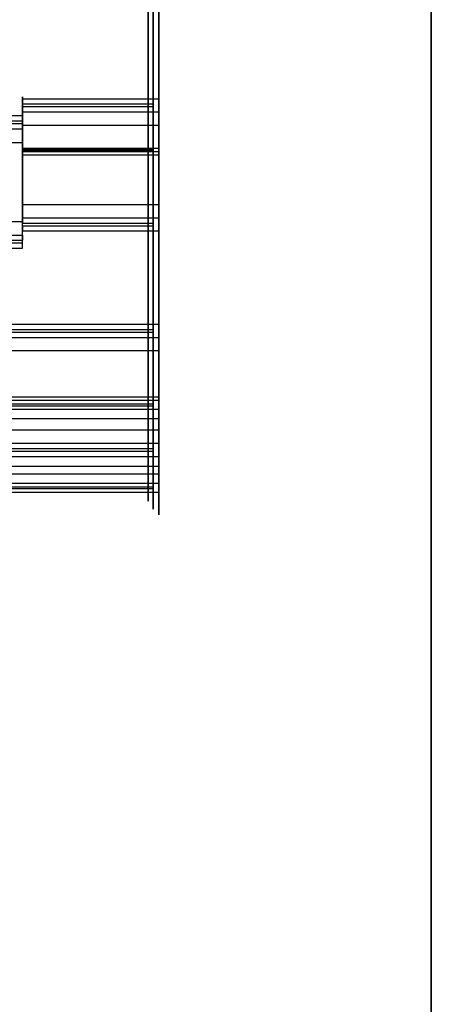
# Model space of a CAD drawing. Header units: millimetres. Extents: x 0 to 20, y -30 to 115.
# Tile 65 of 78: x 12.45 to 20, y 78.62 to 96.67. Entities that reach past the tile are written whole.
import ezdxf

# ---------------------------------------------------------------- set-up
doc = ezdxf.new("R2010")
doc.units = ezdxf.units.MM
doc.header["$MEASUREMENT"] = 0
doc.layers.add('Default', color=7, linetype='Continuous', true_color=0x000000)

msp = doc.modelspace()

# ---------------------------------------------------------------- linework, layer by layer
at = {"layer": 'Default'}
for p, q in [((15, 89.686, 145.568), (15, 102.218, 134.082)), ((15, 89.517, 145.384), (15, 102.049, 133.897)), ((15, 89.348, 145.199), (15, 101.881, 133.713)), ((15, 100.867, 132.607), (15, 88.334, 144.094)), ((15, 100.698, 132.423), (15, 88.166, 143.909)), ((15, 100.529, 132.239), (15, 87.997, 143.725)), ((15, 91.079, 87.125), (15, 95.211, 70.635)), ((15, 90.836, 87.064), (15, 94.969, 70.574)), ((15, 90.594, 87.004), (15, 94.726, 70.513)), ((15, 93.271, 70.149), (15, 89.139, 86.639)), ((15, 93.029, 70.088), (15, 88.896, 86.578)), ((15, 92.786, 70.027), (15, 88.654, 86.518))]:
    msp.add_line(p, q, dxfattribs=at)
at = {"layer": 'Default', "extrusion": (1, -8.89334e-15, -2.22849e-15)}
for centre, radius, start, end in [((93.999, 70.331, 15), 1.25, 284.0675, 14.0675), ((93.999, 70.331, 15), 1, 284.0675, 14.0675), ((93.999, 70.331, 15), 1.25, 194.0675, 284.0675), ((89.866, 86.821, 15), 1.25, 14.0675, 194.0675), ((89.866, 86.821, 15), 1, 14.0675, 194.0675), ((89.866, 86.821, 15), 0.75, 14.0675, 194.0675)]:
    msp.add_arc(centre, radius, start, end, dxfattribs=at)
at = {"layer": 'Default', "extrusion": (1, -3.28323e-14, 1.53521e-14)}
msp.add_arc((93.999, 70.331, 15), 0.75, 284.0675, 14.0675, dxfattribs=at)
at = {"layer": 'Default', "extrusion": (1, -2.20788e-14, -2.01827e-14)}
msp.add_arc((93.999, 70.331, 15), 1, 194.0675, 284.0675, dxfattribs=at)
at = {"layer": 'Default', "extrusion": (1, 8.68722e-15, 2.17105e-14)}
msp.add_arc((93.999, 70.331, 15), 0.75, 194.0675, 284.0675, dxfattribs=at)
at = {"layer": 'Default', "extrusion": (1, 3.27741e-13, 3.57593e-13)}
for radius in [1.25, 1, 0.75]:
    msp.add_arc((88.841, 144.647, 15), radius, 47.4942, 227.4942, dxfattribs=at)
at = {"layer": 'Default'}
for points, weights, degree, knots in [([(20, 75.272, 170.835), (20, 75.272, 170.862), (20, 75.262, 170.886), (20, 75.243, 170.905), (20, 75.224, 170.924), (20, 75.199, 170.935), (20, 75.172, 170.935), (20, 73.1, 170.934), (20, 71.028, 170.922), (20, 68.956, 170.892), (20, 67.138, 170.867), (20, 65.32, 170.828), (20, 63.502, 170.771), (20, 61.946, 170.722), (20, 60.391, 170.659), (20, 58.836, 170.576), (20, 57.516, 170.506), (20, 56.197, 170.421), (20, 54.879, 170.316), (20, 53.77, 170.227), (20, 52.662, 170.123), (20, 51.556, 169.996), (20, 50.652, 169.893), (20, 49.749, 169.774), (20, 48.849, 169.634), (20, 48.08, 169.514), (20, 47.314, 169.378), (20, 46.553, 169.218), (20, 45.918, 169.085), (20, 45.287, 168.935), (20, 44.662, 168.763), (20, 44.137, 168.618), (20, 43.616, 168.457), (20, 43.103, 168.276), (20, 42.662, 168.12), (20, 42.227, 167.95), (20, 41.799, 167.764), (20, 41.42, 167.599), (20, 41.046, 167.422), (20, 40.677, 167.235), (20, 40.472, 167.131), (20, 40.269, 167.025), (20, 40.066, 166.916), (20, 39.863, 166.808), (20, 39.662, 166.698), (20, 39.46, 166.587), (20, 38.216, 165.902), (20, 36.993, 165.178), (20, 35.806, 164.396), (20, 34.709, 163.673), (20, 33.643, 162.901), (20, 32.628, 162.067), (20, 32.142, 161.668), (20, 31.668, 161.255), (20, 31.208, 160.827), (20, 30.756, 160.406), (20, 30.318, 159.972), (20, 29.895, 159.522), (20, 29.065, 158.641), (20, 28.293, 157.703), (20, 27.588, 156.719), (20, 26.902, 155.76), (20, 26.279, 154.756), (20, 25.727, 153.713), (20, 25.458, 153.204), (20, 25.205, 152.685), (20, 24.971, 152.158), (20, 24.741, 151.64), (20, 24.529, 151.114), (20, 24.335, 150.581), (20, 23.961, 149.554), (20, 23.657, 148.502), (20, 23.41, 147.437), (20, 23.184, 146.463), (20, 23.007, 145.478), (20, 22.874, 144.488), (20, 22.815, 144.044), (20, 22.765, 143.6), (20, 22.724, 143.155), (20, 22.692, 142.808), (20, 22.666, 142.46), (20, 22.646, 142.112), (20, 22.625, 141.75), (20, 22.611, 141.387), (20, 22.608, 141.024), (20, 22.605, 140.693), (20, 22.611, 140.362), (20, 22.63, 140.031), (20, 22.648, 139.717), (20, 22.677, 139.402), (20, 22.718, 139.09), (20, 22.759, 138.777), (20, 22.813, 138.466), (20, 22.876, 138.157), (20, 22.943, 137.833), (20, 23.022, 137.51), (20, 23.108, 137.19), (20, 23.155, 137.02), (20, 23.203, 136.85), (20, 23.253, 136.68), (20, 23.327, 136.432), (20, 23.404, 136.185), (20, 23.485, 135.938), (20, 23.613, 135.545), (20, 23.749, 135.155), (20, 23.892, 134.767), (20, 24.048, 134.346), (20, 24.213, 133.927), (20, 24.386, 133.512), (20, 24.764, 132.606), (20, 25.183, 131.717), (20, 25.645, 130.851), (20, 25.89, 130.393), (20, 26.147, 129.941), (20, 26.417, 129.497), (20, 26.694, 129.043), (20, 26.984, 128.598), (20, 27.288, 128.162), (20, 27.914, 127.266), (20, 28.598, 126.411), (20, 29.327, 125.597), (20, 30.09, 124.745), (20, 30.903, 123.938), (20, 31.754, 123.173), (20, 32.197, 122.775), (20, 32.649, 122.389), (20, 33.111, 122.013), (20, 33.586, 121.627), (20, 34.07, 121.252), (20, 34.562, 120.888), (20, 35.593, 120.127), (20, 36.66, 119.416), (20, 37.762, 118.762), (20, 38.934, 118.067), (20, 40.144, 117.437), (20, 41.386, 116.876), (20, 42.039, 116.581), (20, 42.701, 116.305), (20, 43.369, 116.049), (20, 44.063, 115.784), (20, 44.764, 115.539), (20, 45.472, 115.315), (20, 46.964, 114.843), (20, 48.484, 114.463), (20, 50.021, 114.169), (20, 51.658, 113.856), (20, 53.314, 113.643), (20, 54.977, 113.525), (20, 55.846, 113.464), (20, 56.717, 113.429), (20, 57.588, 113.419), (20, 58.484, 113.41), (20, 59.381, 113.428), (20, 60.276, 113.472), (20, 61.195, 113.517), (20, 62.113, 113.588), (20, 63.028, 113.683), (20, 63.964, 113.78), (20, 64.897, 113.901), (20, 65.827, 114.043), (20, 66.774, 114.189), (20, 67.718, 114.356), (20, 68.657, 114.544), (20, 69.609, 114.735), (20, 70.557, 114.946), (20, 71.501, 115.176), (20, 73.409, 115.642), (20, 75.298, 116.186), (20, 77.165, 116.798), (20, 79.022, 117.406), (20, 80.857, 118.083), (20, 82.663, 118.827), (20, 83.546, 119.191), (20, 84.421, 119.57), (20, 85.289, 119.967), (20, 86.134, 120.352), (20, 86.971, 120.754), (20, 87.799, 121.174), (20, 88.597, 121.578), (20, 89.387, 121.998), (20, 90.167, 122.436), (20, 90.912, 122.855), (20, 91.647, 123.29), (20, 92.371, 123.743), (20, 93.718, 124.587), (20, 95.027, 125.492), (20, 96.287, 126.461), (20, 97.441, 127.348), (20, 98.556, 128.288), (20, 99.624, 129.277), (20, 100.128, 129.743), (20, 100.622, 130.22), (20, 101.106, 130.708), (20, 101.574, 131.178), (20, 102.032, 131.658), (20, 102.48, 132.147), (20, 103.334, 133.079), (20, 104.153, 134.045), (20, 104.929, 135.045), (20, 105.663, 135.99), (20, 106.359, 136.966), (20, 107.014, 137.968), (20, 107.33, 138.452), (20, 107.636, 138.943), (20, 107.932, 139.439), (20, 108.223, 139.926), (20, 108.503, 140.418), (20, 108.775, 140.915), (20, 109.294, 141.867), (20, 109.781, 142.837), (20, 110.239, 143.819), (20, 110.656, 144.712), (20, 111.049, 145.616), (20, 111.422, 146.528), (20, 111.59, 146.937), (20, 111.753, 147.348), (20, 111.913, 147.76), (20, 112.002, 147.991), (20, 112.091, 148.223), (20, 112.178, 148.455), (20, 112.313, 148.816), (20, 112.445, 149.179), (20, 112.569, 149.544), (20, 112.69, 149.897), (20, 112.804, 150.253), (20, 112.91, 150.611), (20, 113.018, 150.977), (20, 113.117, 151.346), (20, 113.207, 151.717), (20, 113.305, 152.116), (20, 113.392, 152.518), (20, 113.471, 152.921), (20, 113.56, 153.374), (20, 113.639, 153.829), (20, 113.71, 154.286), (20, 113.75, 154.539), (20, 113.787, 154.793), (20, 113.823, 155.047), (20, 113.898, 155.578), (20, 113.965, 156.111), (20, 114.027, 156.645), (20, 114.1, 157.276), (20, 114.165, 157.909), (20, 114.223, 158.543), (20, 114.285, 159.226), (20, 114.339, 159.91), (20, 114.385, 160.595), (20, 114.433, 161.311), (20, 114.472, 162.028), (20, 114.501, 162.746), (20, 114.531, 163.478), (20, 114.551, 164.21), (20, 114.559, 164.942), (20, 114.566, 165.671), (20, 114.563, 166.4), (20, 114.545, 167.129), (20, 114.527, 167.84), (20, 114.496, 168.55), (20, 114.449, 169.26), (20, 114.357, 170.634), (20, 114.205, 172.005), (20, 113.984, 173.364), (20, 113.875, 174.034), (20, 113.749, 174.7), (20, 113.606, 175.363), (20, 113.463, 176.027), (20, 113.303, 176.688), (20, 113.126, 177.344), (20, 112.947, 178.007), (20, 112.751, 178.665), (20, 112.539, 179.319), (20, 112.322, 179.984), (20, 112.089, 180.645), (20, 111.838, 181.299), (20, 111.32, 182.65), (20, 110.728, 183.974), (20, 110.062, 185.26), (20, 109.362, 186.612), (20, 108.58, 187.922), (20, 107.722, 189.18), (20, 107.274, 189.837), (20, 106.805, 190.481), (20, 106.317, 191.109), (20, 105.812, 191.757), (20, 105.288, 192.39), (20, 104.745, 193.007), (20, 103.61, 194.296), (20, 102.395, 195.515), (20, 101.118, 196.664), (20, 99.773, 197.873), (20, 98.359, 199.004), (20, 96.887, 200.055), (20, 96.126, 200.599), (20, 95.349, 201.121), (20, 94.559, 201.621), (20, 93.754, 202.131), (20, 92.934, 202.619), (20, 92.103, 203.086), (20, 91.263, 203.559), (20, 90.411, 204.01), (20, 89.55, 204.443), (20, 88.686, 204.877), (20, 87.812, 205.291), (20, 86.93, 205.687), (20, 86.053, 206.081), (20, 85.168, 206.456), (20, 84.276, 206.813), (20, 83.398, 207.165), (20, 82.513, 207.5), (20, 81.621, 207.817), (20, 79.912, 208.425), (20, 78.179, 208.968), (20, 76.428, 209.439), (20, 74.789, 209.88), (20, 73.133, 210.259), (20, 71.464, 210.572), (20, 69.896, 210.866), (20, 68.316, 211.103), (20, 66.73, 211.283), (20, 65.97, 211.369), (20, 65.208, 211.442), (20, 64.446, 211.502), (20, 63.701, 211.561), (20, 62.956, 211.607), (20, 62.209, 211.639), (20, 61.472, 211.67), (20, 60.735, 211.688), (20, 59.997, 211.691), (20, 59.259, 211.694), (20, 58.52, 211.682), (20, 57.783, 211.656), (20, 57.035, 211.629), (20, 56.288, 211.587), (20, 55.542, 211.53), (20, 54.776, 211.472), (20, 54.011, 211.398), (20, 53.248, 211.31), (20, 52.455, 211.219), (20, 51.665, 211.113), (20, 50.876, 210.994), (20, 50.054, 210.87), (20, 49.235, 210.731), (20, 48.418, 210.581), (20, 47.576, 210.426), (20, 46.737, 210.258), (20, 45.9, 210.079), (20, 45.049, 209.897), (20, 44.2, 209.702), (20, 43.354, 209.496), (20, 41.659, 209.084), (20, 39.976, 208.626), (20, 38.306, 208.122), (20, 37.489, 207.875), (20, 36.676, 207.617), (20, 35.867, 207.346), (20, 35.078, 207.082), (20, 34.294, 206.807), (20, 33.514, 206.518), (20, 31.997, 205.956), (20, 30.499, 205.344), (20, 29.026, 204.676), (20, 27.578, 204.019), (20, 26.153, 203.307), (20, 24.759, 202.54), (20, 24.058, 202.155), (20, 23.365, 201.756), (20, 22.68, 201.344), (20, 21.991, 200.93), (20, 21.309, 200.502), (20, 20.635, 200.064), (20, 19.302, 199.197), (20, 17.997, 198.286), (20, 16.719, 197.339), (20, 15.51, 196.443), (20, 14.325, 195.513), (20, 13.167, 194.55), (20, 12.631, 194.104), (20, 12.1, 193.65), (20, 11.577, 193.189), (20, 11.082, 192.751), (20, 10.594, 192.306), (20, 10.114, 191.851), (20, 9.649, 191.409), (20, 9.192, 190.957), (20, 8.745, 190.496), (20, 8.297, 190.032), (20, 7.86, 189.559), (20, 7.433, 189.076), (20, 6.992, 188.575), (20, 6.562, 188.065), (20, 6.143, 187.545), (20, 5.696, 186.992), (20, 5.262, 186.429), (20, 4.838, 185.859), (20, 4.375, 185.238), (20, 3.924, 184.608), (20, 3.483, 183.972), (20, 3.001, 183.278), (20, 2.53, 182.577), (20, 2.07, 181.869), (20, 1.579, 181.113), (20, 1.1, 180.349), (20, 0.632, 179.578), (20, 0.143, 178.769), (20, -0.334, 177.953), (20, -0.796, 177.129), (20, -1.273, 176.279), (20, -1.735, 175.42), (20, -2.18, 174.553), (20, -2.633, 173.671), (20, -3.069, 172.78), (20, -3.485, 171.88), (20, -3.694, 171.428), (20, -3.898, 170.973), (20, -4.097, 170.517), (20, -4.296, 170.06), (20, -4.489, 169.602), (20, -4.677, 169.141), (20, -5.05, 168.227), (20, -5.403, 167.304), (20, -5.737, 166.374), (20, -6.384, 164.577), (20, -6.964, 162.756), (20, -7.486, 160.919), (20, -7.963, 159.239), (20, -8.393, 157.544), (20, -8.778, 155.84), (20, -8.95, 155.076), (20, -9.114, 154.31), (20, -9.267, 153.542), (20, -9.408, 152.834), (20, -9.541, 152.125), (20, -9.662, 151.413), (20, -9.775, 150.747), (20, -9.878, 150.079), (20, -9.969, 149.41), (20, -10.056, 148.77), (20, -10.133, 148.129), (20, -10.198, 147.486), (20, -10.262, 146.857), (20, -10.315, 146.226), (20, -10.357, 145.595), (20, -10.4, 144.961), (20, -10.431, 144.326), (20, -10.454, 143.691), (20, -10.477, 143.036), (20, -10.491, 142.382), (20, -10.496, 141.727), (20, -10.502, 141.041), (20, -10.498, 140.355), (20, -10.484, 139.67), (20, -10.453, 138.173), (20, -10.375, 136.677), (20, -10.256, 135.184), (20, -10.118, 133.471), (20, -9.927, 131.763), (20, -9.693, 130.06), (20, -9.563, 129.107), (20, -9.419, 128.156), (20, -9.263, 127.207), (20, -9.096, 126.191), (20, -8.915, 125.178), (20, -8.721, 124.167), (20, -8.303, 121.996), (20, -7.821, 119.836), (20, -7.268, 117.695), (20, -6.685, 115.434), (20, -6.024, 113.194), (20, -5.268, 110.985), (20, -4.885, 109.863), (20, -4.477, 108.75), (20, -4.043, 107.647), (20, -3.609, 106.543), (20, -3.149, 105.449), (20, -2.665, 104.366), (20, -1.703, 102.214), (20, -0.643, 100.107), (20, 0.519, 98.057), (20, 1.092, 97.047), (20, 1.689, 96.051), (20, 2.312, 95.072), (20, 2.925, 94.107), (20, 3.564, 93.158), (20, 4.228, 92.228), (20, 4.881, 91.315), (20, 5.559, 90.42), (20, 6.261, 89.544), (20, 6.949, 88.687), (20, 7.66, 87.848), (20, 8.392, 87.028), (20, 9.805, 85.443), (20, 11.295, 83.927), (20, 12.845, 82.477), (20, 14.311, 81.106), (20, 15.83, 79.795), (20, 17.392, 78.535), (20, 18.133, 77.938), (20, 18.883, 77.352), (20, 19.643, 76.78), (20, 20.379, 76.225), (20, 21.125, 75.683), (20, 21.882, 75.155), (20, 22.624, 74.638), (20, 23.376, 74.136), (20, 24.139, 73.649), (20, 24.895, 73.167), (20, 25.662, 72.7), (20, 26.439, 72.25), (20, 27.22, 71.797), (20, 28.011, 71.362), (20, 28.812, 70.944), (20, 29.627, 70.519), (20, 30.451, 70.111), (20, 31.283, 69.721), (20, 32.141, 69.319), (20, 33.006, 68.935), (20, 33.879, 68.569), (20, 34.777, 68.192), (20, 35.683, 67.834), (20, 36.596, 67.495), (20, 38.477, 66.796), (20, 40.389, 66.178), (20, 42.324, 65.645), (20, 44.304, 65.101), (20, 46.31, 64.646), (20, 48.333, 64.296), (20, 49.451, 64.102), (20, 50.573, 63.94), (20, 51.7, 63.813), (20, 52.76, 63.694), (20, 53.823, 63.605), (20, 54.888, 63.545), (20, 56.011, 63.482), (20, 57.136, 63.452), (20, 58.26, 63.45), (20, 59.473, 63.447), (20, 60.685, 63.477), (20, 61.896, 63.533), (20, 63.224, 63.595), (20, 64.551, 63.687), (20, 65.875, 63.802), (20, 67.345, 63.931), (20, 68.813, 64.087), (20, 70.278, 64.264), (20, 71.92, 64.462), (20, 73.559, 64.685), (20, 75.194, 64.934), (20, 77.053, 65.217), (20, 78.906, 65.532), (20, 80.754, 65.876), (20, 82.875, 66.27), (20, 84.989, 66.702), (20, 87.097, 67.165), (20, 89.528, 67.698), (20, 91.949, 68.271), (20, 94.363, 68.876), (20, 97.15, 69.574), (20, 99.926, 70.314), (20, 102.693, 71.086), (20, 105.85, 71.966), (20, 108.995, 72.888), (20, 112.131, 73.841)], [1, 0.949241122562, 0.949241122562, 1, 0.949241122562, 0.949241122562, 1, 1, 1, 1, 1, 1, 1, 1, 1, 1, 1, 1, 1, 1, 1, 1, 1, 1, 1, 1, 1, 1, 1, 1, 1, 1, 1, 1, 1, 1, 1, 1, 1, 1, 1, 1, 1, 1, 1, 1, 1, 1, 1, 1, 1, 1, 1, 1, 1, 1, 1, 1, 1, 1, 1, 1, 1, 1, 1, 1, 1, 1, 1, 1, 1, 1, 1, 1, 1, 1, 1, 1, 1, 1, 1, 1, 1, 1, 1, 1, 1, 1, 1, 1, 1, 1, 1, 1, 1, 1, 1, 1, 1, 1, 1, 1, 1, 1, 1, 1, 1, 1, 1, 1, 1, 1, 1, 1, 1, 1, 1, 1, 1, 1, 1, 1, 1, 1, 1, 1, 1, 1, 1, 1, 1, 1, 1, 1, 1, 1, 1, 1, 1, 1, 1, 1, 1, 1, 1, 1, 1, 1, 1, 1, 1, 1, 1, 1, 1, 1, 1, 1, 1, 1, 1, 1, 1, 1, 1, 1, 1, 1, 1, 1, 1, 1, 1, 1, 1, 1, 1, 1, 1, 1, 1, 1, 1, 1, 1, 1, 1, 1, 1, 1, 1, 1, 1, 1, 1, 1, 1, 1, 1, 1, 1, 1, 1, 1, 1, 1, 1, 1, 1, 1, 1, 1, 1, 1, 1, 1, 1, 1, 1, 1, 1, 1, 1, 1, 1, 1, 1, 1, 1, 1, 1, 1, 1, 1, 1, 1, 1, 1, 1, 1, 1, 1, 1, 1, 1, 1, 1, 1, 1, 1, 1, 1, 1, 1, 1, 1, 1, 1, 1, 1, 1, 1, 1, 1, 1, 1, 1, 1, 1, 1, 1, 1, 1, 1, 1, 1, 1, 1, 1, 1, 1, 1, 1, 1, 1, 1, 1, 1, 1, 1, 1, 1, 1, 1, 1, 1, 1, 1, 1, 1, 1, 1, 1, 1, 1, 1, 1, 1, 1, 1, 1, 1, 1, 1, 1, 1, 1, 1, 1, 1, 1, 1, 1, 1, 1, 1, 1, 1, 1, 1, 1, 1, 1, 1, 1, 1, 1, 1, 1, 1, 1, 1, 1, 1, 1, 1, 1, 1, 1, 1, 1, 1, 1, 1, 1, 1, 1, 1, 1, 1, 1, 1, 1, 1, 1, 1, 1, 1, 1, 1, 1, 1, 1, 1, 1, 1, 1, 1, 1, 1, 1, 1, 1, 1, 1, 1, 1, 1, 1, 1, 1, 1, 1, 1, 1, 1, 1, 1, 1, 1, 1, 1, 1, 1, 1, 1, 1, 1, 1, 1, 1, 1, 1, 1, 1, 1, 1, 1, 1, 1, 1, 1, 1, 1, 1, 1, 1, 1, 1, 1, 1, 1, 1, 1, 1, 1, 1, 1, 1, 1, 1, 1, 1, 1, 1, 1, 1, 1, 1, 1, 1, 1, 1, 1, 1, 1, 1, 1, 1, 1, 1, 1, 1, 1, 1, 1, 1, 1, 1, 1, 1, 1, 1, 1, 1, 1, 1, 1, 1, 1, 1, 1, 1, 1, 1, 1, 1, 1, 1, 1, 1, 1, 1, 1, 1, 1, 1, 1, 1, 1, 1, 1, 1, 1, 1, 1, 1, 1, 1, 1, 1, 1, 1, 1, 1, 1, 1, 1, 1, 1, 1, 1, 1, 1, 1, 1, 1, 1, 1, 1, 1, 1, 1, 1, 1, 1, 1, 1, 1, 1, 1, 1, 1, 1, 1, 1, 1, 1, 1, 1, 1, 1, 1, 1, 1, 1, 1, 1, 1, 1, 1, 1], 3, [-2157.615122, -2157.615122, -2157.615122, -2157.615122, -2157.536573, -2157.536573, -2157.536573, -2157.458024, -2157.458024, -2157.458024, -2151.241466, -2151.241466, -2151.241466, -2145.786844, -2145.786844, -2145.786844, -2141.116129, -2141.116129, -2141.116129, -2137.15093, -2137.15093, -2137.15093, -2133.812421, -2133.812421, -2133.812421, -2131.080546, -2131.080546, -2131.080546, -2128.746674, -2128.746674, -2128.746674, -2126.802122, -2126.802122, -2126.802122, -2125.167695, -2125.167695, -2125.167695, -2123.76648, -2123.76648, -2123.76648, -2122.526711, -2122.526711, -2122.526711, -2121.837375, -2121.837375, -2121.837375, -2121.14804, -2121.14804, -2121.14804, -2116.88639, -2116.88639, -2116.88639, -2112.944536, -2112.944536, -2112.944536, -2111.058314, -2111.058314, -2111.058314, -2109.207009, -2109.207009, -2109.207009, -2105.573763, -2105.573763, -2105.573763, -2102.036259, -2102.036259, -2102.036259, -2100.306846, -2100.306846, -2100.306846, -2098.605759, -2098.605759, -2098.605759, -2095.326144, -2095.326144, -2095.326144, -2092.32765, -2092.32765, -2092.32765, -2090.986356, -2090.986356, -2090.986356, -2089.940445, -2089.940445, -2089.940445, -2088.851736, -2088.851736, -2088.851736, -2087.858659, -2087.858659, -2087.858659, -2086.913061, -2086.913061, -2086.913061, -2085.966974, -2085.966974, -2085.966974, -2084.972271, -2084.972271, -2084.972271, -2084.441848, -2084.441848, -2084.441848, -2083.664748, -2083.664748, -2083.664748, -2082.4248, -2082.4248, -2082.4248, -2081.075696, -2081.075696, -2081.075696, -2078.130804, -2078.130804, -2078.130804, -2076.572116, -2076.572116, -2076.572116, -2074.977708, -2074.977708, -2074.977708, -2071.699306, -2071.699306, -2071.699306, -2068.267498, -2068.267498, -2068.267498, -2066.482214, -2066.482214, -2066.482214, -2064.645245, -2064.645245, -2064.645245, -2060.802545, -2060.802545, -2060.802545, -2056.714258, -2056.714258, -2056.714258, -2054.565639, -2054.565639, -2054.565639, -2052.338424, -2052.338424, -2052.338424, -2047.644331, -2047.644331, -2047.644331, -2042.643743, -2042.643743, -2042.643743, -2040.03035, -2040.03035, -2040.03035, -2037.34107, -2037.34107, -2037.34107, -2034.580721, -2034.580721, -2034.580721, -2031.758311, -2031.758311, -2031.758311, -2028.884439, -2028.884439, -2028.884439, -2025.970978, -2025.970978, -2025.970978, -2020.077806, -2020.077806, -2020.077806, -2014.21536, -2014.21536, -2014.21536, -2011.353009, -2011.353009, -2011.353009, -2008.568025, -2008.568025, -2008.568025, -2005.883625, -2005.883625, -2005.883625, -2003.321002, -2003.321002, -2003.321002, -1998.553281, -1998.553281, -1998.553281, -1994.184746, -1994.184746, -1994.184746, -1992.124521, -1992.124521, -1992.124521, -1990.135296, -1990.135296, -1990.135296, -1986.340241, -1986.340241, -1986.340241, -1982.748102, -1982.748102, -1982.748102, -1981.013437, -1981.013437, -1981.013437, -1979.314006, -1979.314006, -1979.314006, -1976.061079, -1976.061079, -1976.061079, -1973.104953, -1973.104953, -1973.104953, -1971.77905, -1971.77905, -1971.77905, -1971.035278, -1971.035278, -1971.035278, -1969.877899, -1969.877899, -1969.877899, -1968.757829, -1968.757829, -1968.757829, -1967.612576, -1967.612576, -1967.612576, -1966.379381, -1966.379381, -1966.379381, -1964.994299, -1964.994299, -1964.994299, -1964.224841, -1964.224841, -1964.224841, -1962.613912, -1962.613912, -1962.613912, -1960.705783, -1960.705783, -1960.705783, -1958.647333, -1958.647333, -1958.647333, -1956.492712, -1956.492712, -1956.492712, -1954.295572, -1954.295572, -1954.295572, -1952.108789, -1952.108789, -1952.108789, -1949.975384, -1949.975384, -1949.975384, -1945.843383, -1945.843383, -1945.843383, -1943.808987, -1943.808987, -1943.808987, -1941.770878, -1941.770878, -1941.770878, -1939.71011, -1939.71011, -1939.71011, -1937.60967, -1937.60967, -1937.60967, -1933.266202, -1933.266202, -1933.266202, -1928.697909, -1928.697909, -1928.697909, -1926.311109, -1926.311109, -1926.311109, -1923.846402, -1923.846402, -1923.846402, -1918.693338, -1918.693338, -1918.693338, -1913.267712, -1913.267712, -1913.267712, -1910.46157, -1910.46157, -1910.46157, -1907.602037, -1907.602037, -1907.602037, -1904.709875, -1904.709875, -1904.709875, -1901.809438, -1901.809438, -1901.809438, -1898.926498, -1898.926498, -1898.926498, -1896.087838, -1896.087838, -1896.087838, -1890.645531, -1890.645531, -1890.645531, -1885.553459, -1885.553459, -1885.553459, -1880.764386, -1880.764386, -1880.764386, -1878.470055, -1878.470055, -1878.470055, -1876.229422, -1876.229422, -1876.229422, -1874.016136, -1874.016136, -1874.016136, -1871.801542, -1871.801542, -1871.801542, -1869.556616, -1869.556616, -1869.556616, -1867.252216, -1867.252216, -1867.252216, -1864.859422, -1864.859422, -1864.859422, -1862.366545, -1862.366545, -1862.366545, -1859.798958, -1859.798958, -1859.798958, -1857.187239, -1857.187239, -1857.187239, -1851.954715, -1851.954715, -1851.954715, -1849.395473, -1849.395473, -1849.395473, -1846.900238, -1846.900238, -1846.900238, -1842.048956, -1842.048956, -1842.048956, -1837.275674, -1837.275674, -1837.275674, -1834.877061, -1834.877061, -1834.877061, -1832.463945, -1832.463945, -1832.463945, -1827.692678, -1827.692678, -1827.692678, -1823.176359, -1823.176359, -1823.176359, -1821.082827, -1821.082827, -1821.082827, -1819.100807, -1819.100807, -1819.100807, -1817.173722, -1817.173722, -1817.173722, -1815.240261, -1815.240261, -1815.240261, -1813.238392, -1813.238392, -1813.238392, -1811.106038, -1811.106038, -1811.106038, -1808.782575, -1808.782575, -1808.782575, -1806.249204, -1806.249204, -1806.249204, -1803.544076, -1803.544076, -1803.544076, -1800.708859, -1800.708859, -1800.708859, -1797.784253, -1797.784253, -1797.784253, -1794.809648, -1794.809648, -1794.809648, -1793.315431, -1793.315431, -1793.315431, -1791.822874, -1791.822874, -1791.822874, -1788.859478, -1788.859478, -1788.859478, -1783.12976, -1783.12976, -1783.12976, -1777.888422, -1777.888422, -1777.888422, -1775.538251, -1775.538251, -1775.538251, -1773.373368, -1773.373368, -1773.373368, -1771.346655, -1771.346655, -1771.346655, -1769.409017, -1769.409017, -1769.409017, -1767.511261, -1767.511261, -1767.511261, -1765.604419, -1765.604419, -1765.604419, -1763.640377, -1763.640377, -1763.640377, -1761.582713, -1761.582713, -1761.582713, -1757.090674, -1757.090674, -1757.090674, -1751.935582, -1751.935582, -1751.935582, -1749.050056, -1749.050056, -1749.050056, -1745.961933, -1745.961933, -1745.961933, -1739.327495, -1739.327495, -1739.327495, -1732.323965, -1732.323965, -1732.323965, -1728.767907, -1728.767907, -1728.767907, -1725.208704, -1725.208704, -1725.208704, -1718.139492, -1718.139492, -1718.139492, -1714.657211, -1714.657211, -1714.657211, -1711.226922, -1711.226922, -1711.226922, -1707.859959, -1707.859959, -1707.859959, -1704.562595, -1704.562595, -1704.562595, -1698.192818, -1698.192818, -1698.192818, -1692.174098, -1692.174098, -1692.174098, -1689.319845, -1689.319845, -1689.319845, -1686.552892, -1686.552892, -1686.552892, -1683.839986, -1683.839986, -1683.839986, -1681.146908, -1681.146908, -1681.146908, -1678.43878, -1678.43878, -1678.43878, -1675.680391, -1675.680391, -1675.680391, -1672.84029, -1672.84029, -1672.84029, -1669.919024, -1669.919024, -1669.919024, -1663.89741, -1663.89741, -1663.89741, -1657.736013, -1657.736013, -1657.736013, -1654.33464, -1654.33464, -1654.33464, -1651.135097, -1651.135097, -1651.135097, -1647.761009, -1647.761009, -1647.761009, -1644.123795, -1644.123795, -1644.123795, -1640.135156, -1640.135156, -1640.135156, -1635.708188, -1635.708188, -1635.708188, -1630.746364, -1630.746364, -1630.746364, -1625.107211, -1625.107211, -1625.107211, -1618.634305, -1618.634305, -1618.634305, -1611.16893, -1611.16893, -1611.16893, -1602.550654, -1602.550654, -1602.550654, -1592.718399, -1592.718399, -1592.718399, -1592.718399]), ([(14.9, 88.751, 86.542), (14.9, 88.471, 87.657), (14.9, 89.587, 87.937), (14.9, 90.702, 88.216), (14.9, 90.982, 87.101)], [1, 0.707106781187, 1, 0.707106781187, 1], 2, [18.570796, 18.570796, 18.570796, 20.141593, 20.141593, 21.712389, 21.712389, 21.712389]), ([(15, 88.654, 86.518), (15, 88.35, 87.73), (15, 89.563, 88.034), (15, 90.775, 88.338), (15, 91.079, 87.125)], [1, 0.707106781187, 1, 0.707106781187, 1], 2, [18.570796, 18.570796, 18.570796, 20.141593, 20.141593, 21.712389, 21.712389, 21.712389]), ([(14.804, 90.836, 87.064), (14.804, 90.593, 88.034), (14.804, 89.623, 87.791), (14.804, 88.653, 87.548), (14.804, 88.896, 86.578)], [1, 0.707106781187, 1, 0.707106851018, 0.999999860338], 2, [-20.865739, -20.865739, -20.865739, -19.356194, -19.356194, -17.84665, -17.84665, -17.84665]), ([(14.9, 90.933, 87.089), (14.9, 90.666, 88.156), (14.9, 89.599, 87.888), (14.9, 88.532, 87.621), (14.9, 88.799, 86.554)], [1, 0.707106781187, 1, 0.707106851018, 0.999999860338], 2, [-20.865739, -20.865739, -20.865739, -19.356194, -19.356194, -17.84665, -17.84665, -17.84665]), ([(15, 90.836, 87.064), (15, 90.593, 88.034), (15, 89.623, 87.791), (15, 88.653, 87.548), (15, 88.896, 86.578)], [1, 0.707106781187, 1, 0.707106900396, 1], 2, [-20.865739, -20.865739, -20.865739, -19.356194, -19.356194, -17.84665, -17.84665, -17.84665]), ([(14.804, 89.139, 86.639), (14.804, 88.957, 87.367), (14.804, 89.684, 87.549), (14.804, 90.412, 87.731), (14.804, 90.594, 87.004)], [0.999999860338, 0.707106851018, 1, 0.707106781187, 1], 2, [-61.271428, -61.271428, -61.271428, -59.63938, -59.63938, -58.007332, -58.007332, -58.007332]), ([(15, 89.139, 86.639), (15, 88.957, 87.367), (15, 89.684, 87.549), (15, 90.412, 87.731), (15, 90.594, 87.004)], [0.999999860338, 0.707106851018, 1, 0.707106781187, 1], 2, [-61.271428, -61.271428, -61.271428, -59.63938, -59.63938, -58.007332, -58.007332, -58.007332]), ([(15, 89.745, 87.306), (15, 89.26, 87.185), (15, 89.381, 86.7), (15, 89.503, 86.215), (15, 89.988, 86.336), (15, 90.473, 86.458), (15, 90.351, 86.943), (15, 90.23, 87.428), (15, 89.745, 87.306)], [1, 0.707106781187, 1, 0.707106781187, 1, 0.707106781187, 1, 0.707106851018, 0.999999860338], 2, [0, 0, 0, 1.178097, 1.178097, 2.356195, 2.356195, 3.534292, 3.534292, 4.712389, 4.712389, 4.712389]), ([(14.804, 89.517, 145.384), (14.804, 88.78, 146.059), (14.804, 88.104, 145.322), (14.804, 87.428, 144.585), (14.804, 88.166, 143.909)], [1, 0.707106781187, 1, 0.707106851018, 0.999999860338], 2, [-20.865739, -20.865739, -20.865739, -19.356194, -19.356194, -17.84665, -17.84665, -17.84665]), ([(14.9, 88.064, 143.799), (14.9, 87.216, 144.576), (14.9, 87.993, 145.424), (14.9, 88.77, 146.271), (14.9, 89.618, 145.494)], [1, 0.707106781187, 1, 0.707106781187, 1], 2, [18.570796, 18.570796, 18.570796, 20.141593, 20.141593, 21.712389, 21.712389, 21.712389]), ([(14.9, 89.584, 145.457), (14.9, 88.774, 146.201), (14.9, 88.03, 145.39), (14.9, 87.287, 144.579), (14.9, 88.098, 143.836)], [1, 0.707106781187, 1, 0.707106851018, 0.999999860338], 2, [-20.865739, -20.865739, -20.865739, -19.356194, -19.356194, -17.84665, -17.84665, -17.84665]), ([(15, 87.997, 143.725), (15, 87.075, 144.57), (15, 87.92, 145.491), (15, 88.764, 146.413), (15, 89.686, 145.568)], [1, 0.707106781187, 1, 0.707106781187, 1], 2, [18.570796, 18.570796, 18.570796, 20.141593, 20.141593, 21.712389, 21.712389, 21.712389]), ([(15, 89.517, 145.384), (15, 88.78, 146.059), (15, 88.104, 145.322), (15, 87.428, 144.585), (15, 88.166, 143.909)], [1, 0.707106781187, 1, 0.707106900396, 1], 2, [-20.865739, -20.865739, -20.865739, -19.356194, -19.356194, -17.84665, -17.84665, -17.84665]), ([(14.804, 88.334, 144.094), (14.804, 87.782, 144.6), (14.804, 88.288, 145.153), (14.804, 88.795, 145.706), (14.804, 89.348, 145.199)], [0.999999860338, 0.707106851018, 1, 0.707106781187, 1], 2, [-61.271428, -61.271428, -61.271428, -59.63938, -59.63938, -58.007332, -58.007332, -58.007332]), ([(15, 88.334, 144.094), (15, 87.782, 144.6), (15, 88.288, 145.153), (15, 88.795, 145.706), (15, 89.348, 145.199)], [0.999999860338, 0.707106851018, 1, 0.707106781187, 1], 2, [-61.271428, -61.271428, -61.271428, -59.63938, -59.63938, -58.007332, -58.007332, -58.007332]), ([(15, 88.473, 144.984), (15, 88.135, 144.616), (15, 88.503, 144.278), (15, 88.872, 143.94), (15, 89.21, 144.309), (15, 89.548, 144.677), (15, 89.179, 145.015), (15, 88.81, 145.353), (15, 88.473, 144.984)], [1, 0.707106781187, 1, 0.707106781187, 1, 0.707106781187, 1, 0.707106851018, 0.999999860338], 2, [0, 0, 0, 1.178097, 1.178097, 2.356195, 2.356195, 3.534292, 3.534292, 4.712389, 4.712389, 4.712389])]:
    msp.add_rational_spline(points, weights, degree=degree, knots=knots, dxfattribs=at)
msp.add_open_spline([(20, 112.059, 74.08), (20, 91.918, 67.961), (20, 79.692, 65.663), (20, 70.464, 64.538), (20, 61.222, 63.411), (20, 54.987, 63.46), (20, 48.942, 64.447), (20, 42.898, 65.434), (20, 37.043, 67.359), (20, 31.979, 69.674), (20, 26.915, 71.989), (20, 22.642, 74.694), (20, 18.178, 78.228), (20, 13.714, 81.761), (20, 9.06, 86.123), (20, 5.079, 91.484), (20, 1.098, 96.846), (20, -2.21, 103.206), (20, -4.595, 109.822), (20, -6.981, 116.439), (20, -8.445, 123.311), (20, -9.279, 128.928), (20, -10.113, 134.545), (20, -10.318, 138.907), (20, -10.23, 142.782), (20, -10.142, 146.657), (20, -9.762, 150.044), (20, -8.796, 154.589), (20, -7.83, 159.134), (20, -6.278, 164.836), (20, -3.937, 170.258), (20, -1.595, 175.68), (20, 1.537, 180.822), (20, 4.23, 184.599), (20, 6.923, 188.377), (20, 9.177, 190.789), (20, 12.28, 193.47), (20, 15.382, 196.151), (20, 19.334, 199.099), (20, 23.432, 201.5), (20, 27.53, 203.9), (20, 31.775, 205.752), (20, 36.56, 207.312), (20, 41.346, 208.871), (20, 46.674, 210.139), (20, 51.416, 210.821), (20, 56.158, 211.503), (20, 60.314, 211.601), (20, 64.793, 211.223), (20, 69.271, 210.845), (20, 74.072, 209.992), (20, 79.224, 208.36), (20, 84.376, 206.727), (20, 89.879, 204.314), (20, 94.591, 201.305), (20, 99.304, 198.295), (20, 103.226, 194.688), (20, 106.154, 190.911), (20, 109.081, 187.134), (20, 111.013, 183.186), (20, 112.286, 179.287), (20, 113.559, 175.388), (20, 114.174, 171.538), (20, 114.291, 167.273), (20, 114.408, 163.008), (20, 114.028, 158.329), (20, 113.589, 155.174), (20, 113.149, 152.018), (20, 112.652, 150.385), (20, 111.774, 148.094), (20, 110.896, 145.804), (20, 109.637, 142.855), (20, 107.939, 139.943), (20, 106.241, 137.031), (20, 104.105, 134.155), (20, 101.353, 131.316), (20, 98.601, 128.477), (20, 95.235, 125.675), (20, 90.83, 123.104), (20, 86.425, 120.533), (20, 80.98, 118.193), (20, 75.389, 116.5), (20, 69.798, 114.806), (20, 64.061, 113.758), (20, 58.763, 113.673), (20, 53.465, 113.587), (20, 48.606, 114.465), (20, 44.464, 115.915), (20, 40.322, 117.365), (20, 36.897, 119.387), (20, 34.028, 121.605), (20, 31.16, 123.823), (20, 28.847, 126.235), (20, 27.12, 128.855), (20, 25.393, 131.474), (20, 24.252, 134.301), (20, 23.593, 136.421), (20, 22.935, 138.542), (20, 22.759, 139.955), (20, 22.905, 142.258), (20, 23.052, 144.561), (20, 23.52, 147.753), (20, 24.705, 150.86), (20, 25.891, 153.967), (20, 27.794, 156.989), (20, 30.311, 159.597), (20, 32.828, 162.204), (20, 35.96, 164.397), (20, 39.853, 166.517), (20, 43.742, 168.635), (20, 48.389, 170.68), (20, 75.172, 170.685)], degree=3, knots=[-2671.24739, -2671.24739, -2671.24739, -2671.24739, -2657.3919, -2657.3919, -2657.3919, -2643.514485, -2643.514485, -2643.514485, -2629.637069, -2629.637069, -2629.637069, -2615.759654, -2615.759654, -2615.759654, -2601.882239, -2601.882239, -2601.882239, -2588.004824, -2588.004824, -2588.004824, -2574.127408, -2574.127408, -2574.127408, -2560.249993, -2560.249993, -2560.249993, -2546.372578, -2546.372578, -2546.372578, -2532.495163, -2532.495163, -2532.495163, -2518.617747, -2518.617747, -2518.617747, -2504.740332, -2504.740332, -2504.740332, -2490.862917, -2490.862917, -2490.862917, -2476.985502, -2476.985502, -2476.985502, -2463.108086, -2463.108086, -2463.108086, -2449.230671, -2449.230671, -2449.230671, -2435.353256, -2435.353256, -2435.353256, -2421.475841, -2421.475841, -2421.475841, -2407.598425, -2407.598425, -2407.598425, -2393.72101, -2393.72101, -2393.72101, -2379.843595, -2379.843595, -2379.843595, -2365.96618, -2365.96618, -2365.96618, -2352.088764, -2352.088764, -2352.088764, -2338.211349, -2338.211349, -2338.211349, -2324.333934, -2324.333934, -2324.333934, -2310.456519, -2310.456519, -2310.456519, -2296.579103, -2296.579103, -2296.579103, -2282.701688, -2282.701688, -2282.701688, -2268.824273, -2268.824273, -2268.824273, -2254.946857, -2254.946857, -2254.946857, -2241.069442, -2241.069442, -2241.069442, -2227.192027, -2227.192027, -2227.192027, -2213.314612, -2213.314612, -2213.314612, -2199.437196, -2199.437196, -2199.437196, -2185.559781, -2185.559781, -2185.559781, -2171.682366, -2171.682366, -2171.682366, -2157.822183, -2157.822183, -2157.822183, -2157.822183], dxfattribs=at)
for points, degree in [([(14.9, 89.618, 145.494), (14.9, 95.885, 139.751), (14.9, 102.151, 134.008)], 2), ([(15, 89.686, 145.568), (15, 95.952, 139.825), (15, 102.218, 134.082)], 2), ([(14.804, 102.049, 133.897), (14.804, 95.783, 139.641), (14.804, 89.517, 145.384)], 2), ([(14.9, 102.117, 133.971), (14.9, 95.851, 139.714), (14.9, 89.584, 145.457)], 2), ([(15, 102.049, 133.897), (15, 95.783, 139.641), (15, 89.517, 145.384)], 2), ([(14.804, 89.348, 145.199), (14.804, 95.614, 139.456), (14.804, 101.881, 133.713)], 2), ([(15, 89.348, 145.199), (15, 95.614, 139.456), (15, 101.881, 133.713)], 2), ([(14.804, 100.867, 132.607), (14.804, 94.601, 138.35), (14.804, 88.334, 144.094)], 2), ([(15, 100.867, 132.607), (15, 94.601, 138.35), (15, 88.334, 144.094)], 2), ([(14.804, 88.166, 143.909), (14.804, 94.432, 138.166), (14.804, 100.698, 132.423)], 2), ([(14.9, 88.098, 143.836), (14.9, 94.364, 138.092), (14.9, 100.631, 132.349)], 2), ([(14.9, 100.597, 132.312), (14.9, 94.33, 138.056), (14.9, 88.064, 143.799)], 2), ([(15, 88.166, 143.909), (15, 94.432, 138.166), (15, 100.698, 132.423)], 2), ([(15, 100.529, 132.239), (15, 94.263, 137.982), (15, 87.997, 143.725)], 2), ([(15, 95.211, 70.635), (13.75, 95.211, 70.635), (12.5, 95.211, 70.635)], 2), ([(12.5, 95.211, 70.635), (12.5, 95.056, 71.254), (12.5, 94.901, 71.873)], 2), ([(12.5, 95.114, 70.611), (12.5, 95.163, 70.623), (12.5, 95.211, 70.635)], 2), ([(12.5, 95.114, 70.611), (12.5, 94.959, 71.23), (12.5, 94.804, 71.848)], 2), ([(14.9, 95.114, 70.611), (14.1, 95.114, 70.611), (13.3, 95.114, 70.611), (12.5, 95.114, 70.611)], 3), ([(14.9, 90.982, 87.101), (14.9, 93.048, 78.856), (14.9, 95.114, 70.611)], 2), ([(15, 91.079, 87.125), (15, 93.145, 78.88), (15, 95.211, 70.635)], 2), ([(14.9, 95.066, 70.599), (14.1, 95.066, 70.599), (13.3, 95.066, 70.599), (12.5, 95.066, 70.599)], 3), ([(12.5, 94.969, 70.574), (12.5, 95.017, 70.586), (12.5, 95.066, 70.599)], 2), ([(12.5, 95.066, 70.599), (12.5, 94.911, 71.217), (12.5, 94.755, 71.836)], 2), ([(15, 94.969, 70.574), (13.75, 94.969, 70.574), (12.5, 94.969, 70.574)], 2), ([(12.5, 94.969, 70.574), (12.5, 94.814, 71.193), (12.5, 94.658, 71.812)], 2), ([(14.804, 94.969, 70.574), (13.652, 94.969, 70.574), (12.5, 94.969, 70.574)], 2), ([(12.5, 94.969, 70.574), (12.5, 94.814, 71.193), (12.5, 94.658, 71.812)], 2), ([(14.804, 94.969, 70.574), (14.804, 92.903, 78.819), (14.804, 90.836, 87.064)], 2), ([(14.9, 95.066, 70.599), (14.9, 93, 78.844), (14.9, 90.933, 87.089)], 2), ([(15, 94.969, 70.574), (15, 92.903, 78.819), (15, 90.836, 87.064)], 2), ([(12.5, 94.901, 71.873), (7.501, 94.901, 71.873), (2.502, 94.901, 71.873)], 2), ([(12.5, 94.804, 71.848), (7.501, 94.804, 71.848), (2.502, 94.804, 71.848)], 2), ([(12.5, 94.755, 71.836), (7.501, 94.755, 71.836), (2.502, 94.755, 71.836)], 2), ([(12.5, 94.901, 71.873), (12.5, 94.852, 71.861), (12.5, 94.804, 71.848)], 2), ([(12.5, 94.755, 71.836), (12.5, 94.707, 71.824), (12.5, 94.658, 71.812)], 2), ([(12.5, 94.658, 71.812), (7.501, 94.658, 71.812), (2.502, 94.658, 71.812)], 2), ([(12.5, 94.658, 71.812), (7.501, 94.658, 71.812), (2.502, 94.658, 71.812)], 2), ([(14.804, 94.726, 70.513), (13.652, 94.726, 70.513), (12.5, 94.726, 70.513)], 2), ([(12.5, 94.416, 71.751), (12.5, 94.571, 71.132), (12.5, 94.726, 70.513)], 2), ([(15, 94.726, 70.513), (13.75, 94.726, 70.513), (12.5, 94.726, 70.513)], 2), ([(12.5, 94.416, 71.751), (12.5, 94.571, 71.132), (12.5, 94.726, 70.513)], 2), ([(14.804, 90.594, 87.004), (14.804, 92.66, 78.759), (14.804, 94.726, 70.513)], 2), ([(15, 90.594, 87.004), (15, 92.66, 78.759), (15, 94.726, 70.513)], 2), ([(2.502, 94.416, 71.751), (7.501, 94.416, 71.751), (12.5, 94.416, 71.751)], 2), ([(2.502, 94.416, 71.751), (7.501, 94.416, 71.751), (12.5, 94.416, 71.751)], 2), ([(15, 94.302, 69.119), (13.75, 94.302, 69.119), (12.5, 94.302, 69.119)], 2), ([(12.5, 94.302, 69.119), (12.5, 94.29, 69.167), (12.5, 94.278, 69.216)], 2), ([(14.9, 94.278, 69.216), (14.1, 94.278, 69.216), (13.3, 94.278, 69.216), (12.5, 94.278, 69.216)], 3), ([(14.9, 94.266, 69.264), (14.1, 94.266, 69.264), (13.3, 94.266, 69.264), (12.5, 94.266, 69.264)], 3), ([(12.5, 94.242, 69.361), (12.5, 94.254, 69.313), (12.5, 94.266, 69.264)], 2), ([(15, 94.242, 69.361), (13.75, 94.242, 69.361), (12.5, 94.242, 69.361)], 2), ([(14.804, 94.242, 69.361), (13.652, 94.242, 69.361), (12.5, 94.242, 69.361)], 2), ([(14.804, 94.181, 69.604), (13.652, 94.181, 69.604), (12.5, 94.181, 69.604)], 2), ([(15, 94.181, 69.604), (13.75, 94.181, 69.604), (12.5, 94.181, 69.604)], 2), ([(14.804, 93.271, 70.149), (13.652, 93.271, 70.149), (12.5, 93.271, 70.149)], 2), ([(12.5, 93.271, 70.149), (12.5, 93.116, 70.768), (12.5, 92.961, 71.387)], 2), ([(15, 93.271, 70.149), (13.75, 93.271, 70.149), (12.5, 93.271, 70.149)], 2), ([(12.5, 93.271, 70.149), (12.5, 93.116, 70.768), (12.5, 92.961, 71.387)], 2), ([(14.804, 93.271, 70.149), (14.804, 91.205, 78.394), (14.804, 89.139, 86.639)], 2), ([(15, 93.271, 70.149), (15, 91.205, 78.394), (15, 89.139, 86.639)], 2), ([(12.5, 92.961, 71.387), (7.501, 92.961, 71.387), (2.502, 92.961, 71.387)], 2), ([(12.5, 92.961, 71.387), (7.501, 92.961, 71.387), (2.502, 92.961, 71.387)], 2), ([(15, 93.029, 70.088), (13.75, 93.029, 70.088), (12.5, 93.029, 70.088)], 2), ([(12.5, 92.718, 71.326), (12.5, 92.873, 70.707), (12.5, 93.029, 70.088)], 2), ([(12.5, 93.029, 70.088), (12.5, 92.98, 70.076), (12.5, 92.932, 70.064)], 2), ([(14.804, 93.029, 70.088), (13.652, 93.029, 70.088), (12.5, 93.029, 70.088)], 2), ([(12.5, 92.718, 71.326), (12.5, 92.873, 70.707), (12.5, 93.029, 70.088)], 2), ([(14.804, 88.896, 86.578), (14.804, 90.963, 78.333), (14.804, 93.029, 70.088)], 2), ([(15, 88.896, 86.578), (15, 90.963, 78.333), (15, 93.029, 70.088)], 2), ([(14.9, 92.932, 70.064), (14.1, 92.932, 70.064), (13.3, 92.932, 70.064), (12.5, 92.932, 70.064)], 3), ([(12.5, 92.621, 71.301), (12.5, 92.776, 70.683), (12.5, 92.932, 70.064)], 2), ([(12.5, 92.573, 71.289), (12.5, 92.728, 70.67), (12.5, 92.883, 70.052)], 2), ([(14.9, 92.883, 70.052), (14.1, 92.883, 70.052), (13.3, 92.883, 70.052), (12.5, 92.883, 70.052)], 3), ([(12.5, 92.883, 70.052), (12.5, 92.835, 70.039), (12.5, 92.786, 70.027)], 2), ([(15, 92.786, 70.027), (13.75, 92.786, 70.027), (12.5, 92.786, 70.027)], 2), ([(12.5, 92.476, 71.265), (12.5, 92.631, 70.646), (12.5, 92.786, 70.027)], 2), ([(14.9, 88.799, 86.554), (14.9, 90.866, 78.309), (14.9, 92.932, 70.064)], 2), ([(14.9, 92.883, 70.052), (14.9, 90.817, 78.297), (14.9, 88.751, 86.542)], 2), ([(15, 92.786, 70.027), (15, 90.72, 78.272), (15, 88.654, 86.518)], 2), ([(2.502, 92.718, 71.326), (7.501, 92.718, 71.326), (12.5, 92.718, 71.326)], 2), ([(2.502, 92.718, 71.326), (7.501, 92.718, 71.326), (12.5, 92.718, 71.326)], 2), ([(2.502, 92.621, 71.301), (7.501, 92.621, 71.301), (12.5, 92.621, 71.301)], 2), ([(12.5, 92.718, 71.326), (12.5, 92.67, 71.314), (12.5, 92.621, 71.301)], 2), ([(2.502, 92.573, 71.289), (7.501, 92.573, 71.289), (12.5, 92.573, 71.289)], 2), ([(2.502, 92.476, 71.265), (7.501, 92.476, 71.265), (12.5, 92.476, 71.265)], 2), ([(12.5, 92.476, 71.265), (12.5, 92.524, 71.277), (12.5, 92.573, 71.289)], 2), ([(15, 91.079, 87.125), (7.5, 91.079, 87.125), (0, 91.079, 87.125)], 2), ([(14.9, 90.982, 87.101), (9.967, 90.982, 87.101), (5.033, 90.982, 87.101), (0.1, 90.982, 87.101)], 3), ([(15, 90.836, 87.064), (7.5, 90.836, 87.064), (0, 90.836, 87.064)], 2), ([(14.9, 90.933, 87.089), (9.967, 90.933, 87.089), (5.033, 90.933, 87.089), (0.1, 90.933, 87.089)], 3), ([(14.804, 90.836, 87.064), (7.5, 90.836, 87.064), (0.196, 90.836, 87.064)], 2), ([(15, 90.594, 87.004), (7.5, 90.594, 87.004), (0, 90.594, 87.004)], 2), ([(14.804, 90.594, 87.004), (7.5, 90.594, 87.004), (0.196, 90.594, 87.004)], 2), ([(15, 89.745, 87.306), (7.5, 89.745, 87.306), (0, 89.745, 87.306)], 2), ([(15, 89.686, 145.568), (7.5, 89.686, 145.568), (0, 89.686, 145.568)], 2), ([(15, 89.517, 145.384), (7.5, 89.517, 145.384), (0, 89.517, 145.384)], 2), ([(14.9, 89.618, 145.494), (9.967, 89.618, 145.494), (5.033, 89.618, 145.494), (0.1, 89.618, 145.494)], 3), ([(14.9, 89.584, 145.457), (9.967, 89.584, 145.457), (5.033, 89.584, 145.457), (0.1, 89.584, 145.457)], 3), ([(14.804, 89.517, 145.384), (7.5, 89.517, 145.384), (0.196, 89.517, 145.384)], 2), ([(15, 89.348, 145.199), (7.5, 89.348, 145.199), (0, 89.348, 145.199)], 2), ([(14.804, 89.348, 145.199), (7.5, 89.348, 145.199), (0.196, 89.348, 145.199)], 2), ([(15, 89.139, 86.639), (7.5, 89.139, 86.639), (0, 89.139, 86.639)], 2), ([(14.804, 89.139, 86.639), (7.5, 89.139, 86.639), (0.196, 89.139, 86.639)], 2), ([(15, 88.896, 86.578), (7.5, 88.896, 86.578), (0, 88.896, 86.578)], 2), ([(14.9, 88.799, 86.554), (9.967, 88.799, 86.554), (5.033, 88.799, 86.554), (0.1, 88.799, 86.554)], 3), ([(14.804, 88.896, 86.578), (7.5, 88.896, 86.578), (0.196, 88.896, 86.578)], 2), ([(15, 88.654, 86.518), (7.5, 88.654, 86.518), (0, 88.654, 86.518)], 2), ([(14.9, 88.751, 86.542), (9.967, 88.751, 86.542), (5.033, 88.751, 86.542), (0.1, 88.751, 86.542)], 3), ([(15, 88.473, 144.984), (7.5, 88.473, 144.984), (0, 88.473, 144.984)], 2), ([(15, 88.334, 144.094), (7.5, 88.334, 144.094), (0, 88.334, 144.094)], 2), ([(14.804, 88.334, 144.094), (7.5, 88.334, 144.094), (0.196, 88.334, 144.094)], 2), ([(15, 88.166, 143.909), (7.5, 88.166, 143.909), (0, 88.166, 143.909)], 2), ([(14.9, 88.098, 143.836), (9.967, 88.098, 143.836), (5.033, 88.098, 143.836), (0.1, 88.098, 143.836)], 3), ([(14.804, 88.166, 143.909), (7.5, 88.166, 143.909), (0.196, 88.166, 143.909)], 2), ([(15, 87.997, 143.725), (7.5, 87.997, 143.725), (0, 87.997, 143.725)], 2), ([(14.9, 88.064, 143.799), (9.967, 88.064, 143.799), (5.033, 88.064, 143.799), (0.1, 88.064, 143.799)], 3)]:
    msp.add_open_spline(points, degree=degree, dxfattribs=at)
for points, weights in [([(12.5, 94.302, 69.119), (12.5, 95.515, 69.422), (12.5, 95.211, 70.635)], [1, 0.707106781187, 1]), ([(12.5, 94.278, 69.216), (12.5, 95.394, 69.495), (12.5, 95.114, 70.611)], [1, 0.707106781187, 1]), ([(14.9, 95.114, 70.611), (14.9, 95.394, 69.495), (14.9, 94.278, 69.216)], [0.999999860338, 0.70710699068, 0.999999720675]), ([(15, 95.211, 70.635), (15, 95.515, 69.422), (15, 94.302, 69.119)], [1, 0.707106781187, 1]), ([(12.5, 94.266, 69.264), (12.5, 95.333, 69.532), (12.5, 95.066, 70.599)], [1, 0.707106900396, 1]), ([(12.5, 94.242, 69.361), (12.5, 95.212, 69.604), (12.5, 94.969, 70.574)], [1, 0.707106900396, 1]), ([(12.5, 94.242, 69.361), (12.5, 95.212, 69.604), (12.5, 94.969, 70.574)], [0.999999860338, 0.707106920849, 0.999999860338]), ([(14.804, 94.242, 69.361), (14.804, 95.212, 69.604), (14.804, 94.969, 70.574)], [1, 0.707106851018, 0.999999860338]), ([(14.9, 94.266, 69.264), (14.9, 95.333, 69.532), (14.9, 95.066, 70.599)], [0.999999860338, 0.707106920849, 0.999999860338]), ([(15, 94.242, 69.361), (15, 95.212, 69.604), (15, 94.969, 70.574)], [1, 0.707106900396, 1]), ([(12.5, 94.726, 70.513), (12.5, 94.908, 69.786), (12.5, 94.181, 69.604)], [0.999999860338, 0.707106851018, 1]), ([(12.5, 94.726, 70.513), (12.5, 94.908, 69.786), (12.5, 94.181, 69.604)], [0.999999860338, 0.707106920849, 0.999999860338]), ([(14.804, 94.726, 70.513), (14.804, 94.908, 69.786), (14.804, 94.181, 69.604)], [0.999999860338, 0.707106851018, 1]), ([(15, 94.726, 70.513), (15, 94.908, 69.786), (15, 94.181, 69.604)], [0.999999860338, 0.707106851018, 1]), ([(12.5, 92.786, 70.027), (12.5, 93.09, 68.815), (12.5, 94.302, 69.119)], [1, 0.707106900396, 1]), ([(12.5, 92.883, 70.052), (12.5, 93.163, 68.936), (12.5, 94.278, 69.216)], [1, 0.707106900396, 1]), ([(12.5, 92.932, 70.064), (12.5, 93.199, 68.997), (12.5, 94.266, 69.264)], [1, 0.707106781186, 1]), ([(12.5, 93.029, 70.088), (12.5, 93.272, 69.118), (12.5, 94.242, 69.361)], [1, 0.707106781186, 1]), ([(12.5, 93.029, 70.088), (12.5, 93.272, 69.118), (12.5, 94.242, 69.361)], [1, 0.707106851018, 0.999999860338]), ([(14.804, 93.029, 70.088), (14.804, 93.272, 69.118), (14.804, 94.242, 69.361)], [1, 0.707106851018, 0.999999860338]), ([(14.9, 94.278, 69.216), (14.9, 93.163, 68.936), (14.9, 92.883, 70.052)], [0.999999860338, 0.70710699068, 0.999999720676]), ([(14.9, 92.932, 70.064), (14.9, 93.199, 68.997), (14.9, 94.266, 69.264)], [1, 0.707106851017, 0.999999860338]), ([(15, 94.302, 69.119), (15, 93.09, 68.815), (15, 92.786, 70.027)], [1, 0.707106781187, 1]), ([(15, 93.029, 70.088), (15, 93.272, 69.118), (15, 94.242, 69.361)], [1, 0.707106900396, 1]), ([(12.5, 94.181, 69.604), (12.5, 93.453, 69.421), (12.5, 93.271, 70.149)], [0.999999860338, 0.707106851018, 1]), ([(12.5, 94.181, 69.604), (12.5, 93.453, 69.421), (12.5, 93.271, 70.149)], [0.999999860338, 0.707106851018, 1]), ([(14.804, 94.181, 69.604), (14.804, 93.453, 69.421), (14.804, 93.271, 70.149)], [0.999999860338, 0.707106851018, 1]), ([(15, 94.181, 69.604), (15, 93.453, 69.421), (15, 93.271, 70.149)], [0.999999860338, 0.707106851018, 1])]:
    msp.add_rational_spline(points, weights, degree=2, dxfattribs=at)

doc.saveas('drawing.dxf')
